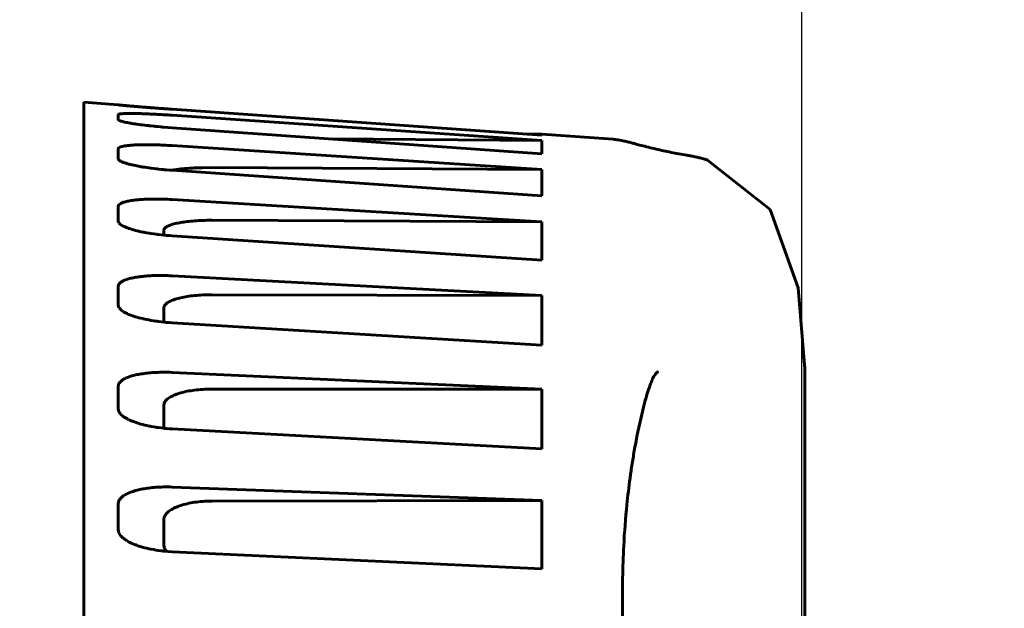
# Model space of a CAD drawing. Header units: millimetres. Extents: x 0 to 594, y 0 to 420.
# Tile 18 of 22: x 351.92 to 358.06, y 264.11 to 267.78. Entities that reach past the tile are written whole.
import ezdxf

# ---------------------------------------------------------------- set-up
doc = ezdxf.new("R2010")
doc.units = ezdxf.units.MM
doc.linetypes.add('K5LT_BASIC', pattern=[0])
doc.linetypes.add('K5LT_THIN', pattern=[0])
doc.layers.add('Системный слой', color=7, linetype='Continuous')
doc.styles.add('KDIMTEXTSTYLE', font='GOST_AU.SHX', dxfattribs={"width": 0.96, "oblique": 15, "height": 5})
doc.dimstyles.new('KDIMSTYLE (0.50)', dxfattribs={"dimtxt": 5, "dimasz": 1, "dimexe": 2, "dimexo": 0, "dimgap": 1, "dimtad": 1, "dimlfac": 2, "dimtxsty": 'KDIMTEXTSTYLE', "dimsah": 1, "dimcen": 0, "dimdle": 1, "dimadec": 0, "dimazin": 0, "dimtfac": 0.667, "dimtmove": 0, "dimatfit": 3, "dimfxl": 1, "dimtvp": 1, "dimtolj": 1, "dimtzin": 0, "dimarcsym": 0})

# ---------------------------------------------------------------- blocks, each defined once
blk = doc.blocks.new('U4')
at = {"layer": 'Системный слой', "color": 150, "linetype": 'K5LT_BASIC', "lineweight": 60, "true_color": 0x0080ff}
for q in [(355.6196, 267.0316), (355.6199, 267.0315)]:
    blk.add_line((355.6199, 267.0315), q, dxfattribs=at)
blk = doc.blocks.new('U10')
at = {"layer": 'Системный слой', "color": 150, "linetype": 'K5LT_BASIC', "lineweight": 60, "true_color": 0x0080ff}
for p, q in [((352.5319, 267.2475), (352.3164, 267.2625)), ((355.6196, 267.0316), (355.1759, 267.0626))]:
    blk.add_line(p, q, dxfattribs=at)
blk = doc.blocks.new('U13')
at = {"layer": 'Системный слой', "color": 150, "linetype": 'K5LT_BASIC', "lineweight": 60, "true_color": 0x0080ff}
for p, q in [((352.869, 266.8388), (352.8663, 266.8383)), ((352.8781, 266.8405), (352.869, 266.8388)), ((352.8828, 266.8413), (352.8781, 266.8405)), ((352.8852, 266.8416), (352.8828, 266.8413)), ((352.8864, 266.8418), (352.8852, 266.8416)), ((352.8871, 266.8419), (352.8864, 266.8418)), ((352.8975, 266.8435), (352.8871, 266.8419)), ((352.9098, 266.8451), (352.8975, 266.8435)), ((352.9162, 266.8458), (352.9098, 266.8451)), ((352.9195, 266.8462), (352.9162, 266.8458)), ((352.9211, 266.8464), (352.9195, 266.8462)), ((352.9219, 266.8465), (352.9211, 266.8464)), ((352.9342, 266.8477), (352.9219, 266.8465)), ((352.9482, 266.849), (352.9342, 266.8477)), ((352.9554, 266.8496), (352.9482, 266.849)), ((352.959, 266.8498), (352.9554, 266.8496)), ((352.9609, 266.85), (352.959, 266.8498)), ((352.9618, 266.8501), (352.9609, 266.85)), ((352.9759, 266.851), (352.9618, 266.8501)), ((352.9917, 266.852), (352.9759, 266.851)), ((352.9998, 266.8524), (352.9917, 266.852)), ((353.004, 266.8526), (352.9998, 266.8524)), ((353.0061, 266.8527), (353.004, 266.8526)), ((353.0071, 266.8527), (353.0061, 266.8527)), ((353.0232, 266.8534), (353.0071, 266.8527)), ((353.0411, 266.854), (353.0232, 266.8534)), ((353.0503, 266.8542), (353.0411, 266.854)), ((353.055, 266.8543), (353.0503, 266.8542)), ((353.0573, 266.8544), (353.055, 266.8543)), ((353.0585, 266.8544), (353.0573, 266.8544)), ((353.1168, 266.8548), (353.0585, 266.8544))]:
    blk.add_line(p, q, dxfattribs=at)
blk = doc.blocks.new('U20')
at = {"layer": 'Системный слой', "color": 150, "linetype": 'K5LT_BASIC', "lineweight": 60, "true_color": 0x0080ff}
for p, q in [((352.5319, 265.9966), (352.5358, 265.983)), ((352.5358, 265.983), (352.5359, 265.9827)), ((352.5359, 265.9827), (352.5363, 265.9821)), ((352.5363, 265.9821), (352.537, 265.9809)), ((352.537, 265.9809), (352.5387, 265.9785)), ((352.5387, 265.9785), (352.5427, 265.9737)), ((352.5427, 265.9737), (352.5473, 265.9691)), ((352.5473, 265.9691), (352.5477, 265.9688)), ((352.5477, 265.9688), (352.5483, 265.9682)), ((352.5483, 265.9682), (352.5497, 265.9671)), ((352.5497, 265.9671), (352.5526, 265.9647)), ((352.5526, 265.9647), (352.5589, 265.9602)), ((352.5589, 265.9602), (352.5654, 265.956)), ((352.5654, 265.956), (352.5659, 265.9557)), ((352.5659, 265.9557), (352.5668, 265.9551)), ((352.5668, 265.9551), (352.5687, 265.954)), ((352.5687, 265.954), (352.5726, 265.9519)), ((352.5726, 265.9519), (352.5808, 265.9476)), ((352.5808, 265.9476), (352.5883, 265.944)), ((352.5883, 265.944), (352.5886, 265.9438)), ((352.5886, 265.9438), (352.5888, 265.9438)), ((352.5888, 265.9438), (352.5888, 265.9437)), ((352.5888, 265.9437), (352.5889, 265.9437)), ((352.5889, 265.9437), (352.589, 265.9437)), ((352.589, 265.9437), (352.5891, 265.9436)), ((352.5891, 265.9436), (352.5894, 265.9435)), ((352.5894, 265.9435), (352.59, 265.9432)), ((352.59, 265.9432), (352.5912, 265.9427)), ((352.5912, 265.9427), (352.5936, 265.9416)), ((352.5936, 265.9416), (352.5985, 265.9395)), ((352.5985, 265.9395), (352.6088, 265.9354)), ((352.6088, 265.9354), (352.6175, 265.9322)), ((352.6175, 265.9322), (352.6182, 265.9319)), ((352.6182, 265.9319), (352.6195, 265.9315)), ((352.6195, 265.9315), (352.6223, 265.9305)), ((352.6223, 265.9305), (352.6278, 265.9286)), ((352.6278, 265.9286), (352.6393, 265.925)), ((352.6393, 265.925), (352.6493, 265.922)), ((352.6493, 265.922), (352.6501, 265.9218)), ((352.6501, 265.9218), (352.6516, 265.9213)), ((352.6516, 265.9213), (352.6546, 265.9205)), ((352.6546, 265.9205), (352.6608, 265.9188)), ((352.6608, 265.9188), (352.6734, 265.9155)), ((352.6734, 265.9155), (352.6845, 265.9128)), ((352.6845, 265.9128), (352.6853, 265.9126)), ((352.6853, 265.9126), (352.687, 265.9122)), ((352.687, 265.9122), (352.6903, 265.9115)), ((352.6903, 265.9115), (352.6971, 265.91)), ((352.6971, 265.91), (352.711, 265.907)), ((352.711, 265.907), (352.7236, 265.9046)), ((352.7236, 265.9046), (352.7245, 265.9044)), ((352.7245, 265.9044), (352.7263, 265.9041)), ((352.7263, 265.9041), (352.73, 265.9034)), ((352.73, 265.9034), (352.7375, 265.9021)), ((352.7375, 265.9021), (352.7529, 265.8995)), ((352.7529, 265.8995), (352.7671, 265.8973)), ((352.7671, 265.8973), (352.7681, 265.8972)), ((352.7681, 265.8972), (352.7702, 265.8969)), ((352.7702, 265.8969), (352.7742, 265.8963)), ((352.7742, 265.8963), (352.7825, 265.8952)), ((352.7825, 265.8952), (352.7996, 265.8931)), ((352.7996, 265.8931), (352.8155, 265.8914)), ((352.8155, 265.8914), (352.8166, 265.8913)), ((352.8166, 265.8913), (352.8189, 265.891)), ((352.8189, 265.891), (352.8234, 265.8906)), ((352.8234, 265.8906), (352.8325, 265.8897)), ((352.8325, 265.8897), (352.8513, 265.8882)), ((352.8513, 265.8882), (352.8684, 265.8871))]:
    blk.add_line(p, q, dxfattribs=at)
blk = doc.blocks.new('U21')
at = {"layer": 'Системный слой', "color": 150, "linetype": 'K5LT_BASIC', "lineweight": 60, "true_color": 0x0080ff}
for p, q in [((352.5321, 267.1531), (352.5319, 267.1541)), ((352.5332, 267.1517), (352.5321, 267.1531)), ((352.5343, 267.1509), (352.5332, 267.1517)), ((352.5349, 267.1504), (352.5343, 267.1509)), ((352.5353, 267.1502), (352.5349, 267.1504)), ((352.5355, 267.1501), (352.5353, 267.1502)), ((352.5356, 267.15), (352.5355, 267.1501)), ((352.5357, 267.15), (352.5356, 267.15)), ((352.5356, 267.15), (352.5356, 267.15)), ((352.5358, 267.1499), (352.5357, 267.15)), ((352.5357, 267.15), (352.5357, 267.15)), ((352.5357, 267.15), (352.5357, 267.15)), ((352.5357, 267.15), (352.5357, 267.15)), ((352.5385, 267.1485), (352.5358, 267.1499)), ((352.5425, 267.1469), (352.5385, 267.1485)), ((352.5448, 267.1461), (352.5425, 267.1469)), ((352.546, 267.1457), (352.5448, 267.1461)), ((352.5466, 267.1455), (352.546, 267.1457)), ((352.5469, 267.1454), (352.5466, 267.1455)), ((352.5521, 267.1438), (352.5469, 267.1454)), ((352.5583, 267.1421), (352.5521, 267.1438)), ((352.5618, 267.1413), (352.5583, 267.1421)), ((352.5635, 267.1408), (352.5618, 267.1413)), ((352.5644, 267.1406), (352.5635, 267.1408)), ((352.5649, 267.1405), (352.5644, 267.1406)), ((352.5718, 267.139), (352.5649, 267.1405)), ((352.5802, 267.1372), (352.5718, 267.139)), ((352.5846, 267.1363), (352.5802, 267.1372)), ((352.5869, 267.1359), (352.5846, 267.1363)), ((352.588, 267.1357), (352.5869, 267.1359)), ((352.5886, 267.1355), (352.588, 267.1357)), ((352.5967, 267.134), (352.5886, 267.1355)), ((352.6069, 267.1322), (352.5967, 267.134)), ((352.6122, 267.1314), (352.6069, 267.1322)), ((352.6149, 267.1309), (352.6122, 267.1314)), ((352.6162, 267.1307), (352.6149, 267.1309)), ((352.6169, 267.1306), (352.6162, 267.1307)), ((352.6262, 267.1291), (352.6169, 267.1306)), ((352.6376, 267.1274), (352.6262, 267.1291)), ((352.6434, 267.1265), (352.6376, 267.1274)), ((352.6464, 267.1261), (352.6434, 267.1265)), ((352.6478, 267.1259), (352.6464, 267.1261)), ((352.6486, 267.1258), (352.6478, 267.1259)), ((352.6591, 267.1243), (352.6486, 267.1258)), ((352.6716, 267.1227), (352.6591, 267.1243)), ((352.678, 267.1219), (352.6716, 267.1227)), ((352.6812, 267.1215), (352.678, 267.1219)), ((352.6828, 267.1212), (352.6812, 267.1215)), ((352.6837, 267.1211), (352.6828, 267.1212)), ((352.6955, 267.1197), (352.6837, 267.1211)), ((352.7093, 267.1181), (352.6955, 267.1197)), ((352.7163, 267.1173), (352.7093, 267.1181)), ((352.7199, 267.1169), (352.7163, 267.1173)), ((352.7218, 267.1167), (352.7199, 267.1169)), ((352.7227, 267.1166), (352.7218, 267.1167)), ((352.7359, 267.1151), (352.7227, 267.1166)), ((352.7512, 267.1135), (352.7359, 267.1151)), ((352.7591, 267.1127), (352.7512, 267.1135)), ((352.7631, 267.1124), (352.7591, 267.1127)), ((352.7651, 267.1122), (352.7631, 267.1124)), ((352.7661, 267.1121), (352.7651, 267.1122)), ((352.781, 267.1106), (352.7661, 267.1121)), ((352.7979, 267.1091), (352.781, 267.1106)), ((352.8066, 267.1083), (352.7979, 267.1091)), ((352.811, 267.108), (352.8066, 267.1083)), ((352.8133, 267.1078), (352.811, 267.108)), ((352.8144, 267.1077), (352.8133, 267.1078)), ((352.8684, 267.1035), (352.8144, 267.1077))]:
    blk.add_line(p, q, dxfattribs=at)
blk = doc.blocks.new('U22')
at = {"layer": 'Системный слой', "color": 150, "linetype": 'K5LT_BASIC', "lineweight": 60, "true_color": 0x0080ff}
for p, q in [((356.8164, 265.5997), (356.8164, 265.5603)), ((356.8164, 265.3569), (356.8164, 265.2875))]:
    blk.add_line(p, q, dxfattribs=at)
blk = doc.blocks.new('U23')
at = {"layer": 'Системный слой', "color": 150, "linetype": 'K5LT_BASIC', "lineweight": 60, "true_color": 0x0080ff}
for p, q in [((352.5323, 264.5893), (352.5319, 264.5951)), ((352.5335, 264.583), (352.5323, 264.5893)), ((352.5345, 264.5798), (352.5335, 264.583)), ((352.5351, 264.5782), (352.5345, 264.5798)), ((352.5354, 264.5774), (352.5351, 264.5782)), ((352.5356, 264.577), (352.5354, 264.5774)), ((352.5385, 264.571), (352.5356, 264.577)), ((352.5425, 264.5646), (352.5385, 264.571)), ((352.5448, 264.5615), (352.5425, 264.5646)), ((352.546, 264.5599), (352.5448, 264.5615)), ((352.5466, 264.5591), (352.546, 264.5599)), ((352.5469, 264.5587), (352.5466, 264.5591)), ((352.5521, 264.553), (352.5469, 264.5587)), ((352.5583, 264.547), (352.5521, 264.553)), ((352.5618, 264.544), (352.5583, 264.547)), ((352.5635, 264.5426), (352.5618, 264.544)), ((352.5644, 264.5419), (352.5635, 264.5426)), ((352.5649, 264.5415), (352.5644, 264.5419)), ((352.5719, 264.5363), (352.5649, 264.5415)), ((352.5802, 264.5306), (352.5719, 264.5363)), ((352.5846, 264.5279), (352.5802, 264.5306)), ((352.5869, 264.5265), (352.5846, 264.5279)), ((352.588, 264.5258), (352.5869, 264.5265)), ((352.5886, 264.5255), (352.588, 264.5258)), ((352.5996, 264.5195), (352.5886, 264.5255)), ((352.6084, 264.515), (352.5996, 264.5195)), ((352.6129, 264.5129), (352.6084, 264.515)), ((352.6152, 264.5118), (352.6129, 264.5129)), ((352.6164, 264.5113), (352.6152, 264.5118)), ((352.617, 264.511), (352.6164, 264.5113)), ((352.6326, 264.5044), (352.617, 264.511)), ((352.6408, 264.5012), (352.6326, 264.5044)), ((352.6449, 264.4997), (352.6408, 264.5012)), ((352.647, 264.4989), (352.6449, 264.4997)), ((352.6481, 264.4986), (352.647, 264.4989)), ((352.6486, 264.4984), (352.6481, 264.4986)), ((352.6608, 264.4942), (352.6486, 264.4984)), ((352.663, 264.4935), (352.6608, 264.4942)), ((352.6736, 264.4902), (352.663, 264.4935)), ((352.679, 264.4886), (352.6736, 264.4902)), ((352.6817, 264.4878), (352.679, 264.4886)), ((352.6831, 264.4874), (352.6817, 264.4878)), ((352.6838, 264.4872), (352.6831, 264.4874)), ((352.6955, 264.484), (352.6838, 264.4872)), ((352.7093, 264.4806), (352.6955, 264.484)), ((352.7164, 264.4789), (352.7093, 264.4806)), ((352.72, 264.4781), (352.7164, 264.4789)), ((352.7218, 264.4777), (352.72, 264.4781)), ((352.7227, 264.4775), (352.7218, 264.4777)), ((352.736, 264.4747), (352.7227, 264.4775)), ((352.7513, 264.4718), (352.736, 264.4747)), ((352.7591, 264.4704), (352.7513, 264.4718)), ((352.7631, 264.4698), (352.7591, 264.4704)), ((352.7651, 264.4695), (352.7631, 264.4698)), ((352.7661, 264.4693), (352.7651, 264.4695)), ((352.7811, 264.467), (352.7661, 264.4693)), ((352.798, 264.4648), (352.7811, 264.467)), ((352.8067, 264.4637), (352.798, 264.4648)), ((352.8111, 264.4633), (352.8067, 264.4637)), ((352.8133, 264.463), (352.8111, 264.4633)), ((352.8144, 264.4629), (352.8133, 264.463)), ((352.8684, 264.4588), (352.8144, 264.4629))]:
    blk.add_line(p, q, dxfattribs=at)
blk = doc.blocks.new('U24')
at = {"layer": 'Системный слой', "color": 150, "linetype": 'K5LT_BASIC', "lineweight": 60, "true_color": 0x0080ff}
for p, q in [((356.2097, 266.9023), (356.6007, 266.5934)), ((356.6007, 266.5934), (356.7749, 266.1047)), ((356.7749, 266.1047), (356.8164, 265.5997))]:
    blk.add_line(p, q, dxfattribs=at)
blk = doc.blocks.new('U26')
at = {"layer": 'Системный слой', "color": 150, "linetype": 'K5LT_BASIC', "lineweight": 60, "true_color": 0x0080ff}
for p, q in [((352.5319, 265.3493), (352.5358, 265.333)), ((352.5358, 265.333), (352.5359, 265.3327)), ((352.5359, 265.3327), (352.5363, 265.332)), ((352.5363, 265.332), (352.537, 265.3305)), ((352.537, 265.3305), (352.5387, 265.3277)), ((352.5387, 265.3277), (352.5427, 265.322)), ((352.5427, 265.322), (352.5473, 265.3167)), ((352.5473, 265.3167), (352.5477, 265.3163)), ((352.5477, 265.3163), (352.5483, 265.3156)), ((352.5483, 265.3156), (352.5497, 265.3143)), ((352.5497, 265.3143), (352.5526, 265.3115)), ((352.5526, 265.3115), (352.5589, 265.3062)), ((352.5589, 265.3062), (352.5654, 265.3013)), ((352.5654, 265.3013), (352.5659, 265.301)), ((352.5659, 265.301), (352.5668, 265.3003)), ((352.5668, 265.3003), (352.5687, 265.2991)), ((352.5687, 265.2991), (352.5726, 265.2965)), ((352.5726, 265.2965), (352.5809, 265.2915)), ((352.5809, 265.2915), (352.5891, 265.287)), ((352.5891, 265.287), (352.5897, 265.2867)), ((352.5897, 265.2867), (352.5909, 265.2861)), ((352.5909, 265.2861), (352.5932, 265.2849)), ((352.5932, 265.2849), (352.598, 265.2826)), ((352.598, 265.2826), (352.6081, 265.278)), ((352.6081, 265.278), (352.6172, 265.2741)), ((352.6172, 265.2741), (352.6176, 265.2739)), ((352.6176, 265.2739), (352.6185, 265.2736)), ((352.6185, 265.2736), (352.6201, 265.2729)), ((352.6201, 265.2729), (352.6206, 265.2727)), ((352.6206, 265.2727), (352.6493, 265.2624)), ((352.6493, 265.2624), (352.65, 265.2621)), ((352.65, 265.2621), (352.6515, 265.2617)), ((352.6515, 265.2617), (352.6543, 265.2608)), ((352.6543, 265.2608), (352.6601, 265.259)), ((352.6601, 265.259), (352.6721, 265.2555)), ((352.6721, 265.2555), (352.6845, 265.2521)), ((352.6845, 265.2521), (352.6853, 265.2519)), ((352.6853, 265.2519), (352.687, 265.2515)), ((352.687, 265.2515), (352.6903, 265.2506)), ((352.6903, 265.2506), (352.6971, 265.2489)), ((352.6971, 265.2489), (352.711, 265.2457)), ((352.711, 265.2457), (352.7236, 265.243)), ((352.7236, 265.243), (352.7245, 265.2428)), ((352.7245, 265.2428), (352.7263, 265.2425)), ((352.7263, 265.2425), (352.73, 265.2417)), ((352.73, 265.2417), (352.7375, 265.2403)), ((352.7375, 265.2403), (352.7529, 265.2375)), ((352.7529, 265.2375), (352.7671, 265.2352)), ((352.7671, 265.2352), (352.7681, 265.2351)), ((352.7681, 265.2351), (352.7702, 265.2348)), ((352.7702, 265.2348), (352.7742, 265.2342)), ((352.7742, 265.2342), (352.7825, 265.233)), ((352.7825, 265.233), (352.7995, 265.2308)), ((352.7995, 265.2308), (352.8155, 265.229)), ((352.8155, 265.229), (352.8166, 265.2289)), ((352.8166, 265.2289), (352.8188, 265.2286)), ((352.8188, 265.2286), (352.8234, 265.2282)), ((352.8234, 265.2282), (352.8325, 265.2273)), ((352.8325, 265.2273), (352.8513, 265.2259)), ((352.8513, 265.2259), (352.8684, 265.2248))]:
    blk.add_line(p, q, dxfattribs=at)
blk = doc.blocks.new('U28')
at = {"layer": 'Системный слой', "color": 150, "linetype": 'K5LT_BASIC', "lineweight": 60, "true_color": 0x0080ff}
for p, q in [((352.8164, 264.5018), (352.8183, 264.4881)), ((352.8183, 264.4881), (352.8212, 264.4804)), ((352.8212, 264.4804), (352.8214, 264.48)), ((352.8214, 264.48), (352.8218, 264.4791)), ((352.8218, 264.4791), (352.8226, 264.4773)), ((352.8226, 264.4773), (352.8246, 264.4738)), ((352.8246, 264.4738), (352.8292, 264.4669)), ((352.8292, 264.4669), (352.8338, 264.4611))]:
    blk.add_line(p, q, dxfattribs=at)
blk = doc.blocks.new('U30')
at = {"layer": 'Системный слой', "color": 150, "linetype": 'K5LT_BASIC', "lineweight": 60, "true_color": 0x0080ff}
for p, q in [((352.5319, 266.9103), (352.5334, 266.9056)), ((352.5334, 266.9056), (352.5357, 266.9028)), ((352.5357, 266.9028), (352.5359, 266.9026)), ((352.5359, 266.9026), (352.5363, 266.9023)), ((352.5363, 266.9023), (352.537, 266.9016)), ((352.537, 266.9016), (352.5386, 266.9003)), ((352.5386, 266.9003), (352.5425, 266.8976)), ((352.5425, 266.8976), (352.5463, 266.8954)), ((352.5463, 266.8954), (352.5465, 266.8953)), ((352.5465, 266.8953), (352.5467, 266.8951)), ((352.5467, 266.8951), (352.547, 266.895)), ((352.547, 266.895), (352.5473, 266.8948)), ((352.5473, 266.8948), (352.5475, 266.8947)), ((352.5475, 266.8947), (352.5479, 266.8945)), ((352.5479, 266.8945), (352.5487, 266.8941)), ((352.5487, 266.8941), (352.5502, 266.8933)), ((352.5502, 266.8933), (352.5536, 266.8918)), ((352.5536, 266.8918), (352.5609, 266.8887)), ((352.5609, 266.8887), (352.5654, 266.887)), ((352.5654, 266.887), (352.5659, 266.8868)), ((352.5659, 266.8868), (352.5668, 266.8865)), ((352.5668, 266.8865), (352.5687, 266.8858)), ((352.5687, 266.8858), (352.5726, 266.8844)), ((352.5726, 266.8844), (352.581, 266.8818)), ((352.581, 266.8818), (352.5891, 266.8793)), ((352.5891, 266.8793), (352.5897, 266.8792)), ((352.5897, 266.8792), (352.5909, 266.8788)), ((352.5909, 266.8788), (352.5932, 266.8782)), ((352.5932, 266.8782), (352.5981, 266.8769)), ((352.5981, 266.8769), (352.6081, 266.8743)), ((352.6081, 266.8743), (352.6175, 266.872)), ((352.6175, 266.872), (352.6182, 266.8719)), ((352.6182, 266.8719), (352.6195, 266.8716)), ((352.6195, 266.8716), (352.6223, 266.8709)), ((352.6223, 266.8709), (352.6279, 266.8697)), ((352.6279, 266.8697), (352.6393, 266.8672)), ((352.6393, 266.8672), (352.6493, 266.8652)), ((352.6493, 266.8652), (352.6501, 266.8651)), ((352.6501, 266.8651), (352.6516, 266.8648)), ((352.6516, 266.8648), (352.6546, 266.8642)), ((352.6546, 266.8642), (352.6608, 266.8631)), ((352.6608, 266.8631), (352.6734, 266.8608)), ((352.6734, 266.8608), (352.6845, 266.8589)), ((352.6845, 266.8589), (352.6853, 266.8588)), ((352.6853, 266.8588), (352.687, 266.8585)), ((352.687, 266.8585), (352.6903, 266.858)), ((352.6903, 266.858), (352.6971, 266.8569)), ((352.6971, 266.8569), (352.711, 266.8548)), ((352.711, 266.8548), (352.7236, 266.853)), ((352.7236, 266.853), (352.7245, 266.8528)), ((352.7245, 266.8528), (352.7263, 266.8526)), ((352.7263, 266.8526), (352.73, 266.8521)), ((352.73, 266.8521), (352.7375, 266.8511)), ((352.7375, 266.8511), (352.7529, 266.8491)), ((352.7529, 266.8491), (352.7671, 266.8474)), ((352.7671, 266.8474), (352.7681, 266.8473)), ((352.7681, 266.8473), (352.7702, 266.8471)), ((352.7702, 266.8471), (352.7742, 266.8466)), ((352.7742, 266.8466), (352.7825, 266.8457)), ((352.7825, 266.8457), (352.7996, 266.8439)), ((352.7996, 266.8439), (352.8155, 266.8424)), ((352.8155, 266.8424), (352.8166, 266.8423)), ((352.8166, 266.8423), (352.8189, 266.8421)), ((352.8189, 266.8421), (352.8234, 266.8417)), ((352.8234, 266.8417), (352.8325, 266.8409)), ((352.8325, 266.8409), (352.8513, 266.8394)), ((352.8513, 266.8394), (352.8684, 266.8381))]:
    blk.add_line(p, q, dxfattribs=at)
blk = doc.blocks.new('U34')
at = {"layer": 'Системный слой', "color": 150, "linetype": 'K5LT_BASIC', "lineweight": 60, "true_color": 0x0080ff}
for p, q in [((352.8165, 265.2335), (352.8164, 265.2359)), ((352.8167, 265.2312), (352.8165, 265.2335)), ((352.8171, 265.2288), (352.8167, 265.2312))]:
    blk.add_line(p, q, dxfattribs=at)
blk = doc.blocks.new('U36')
at = {"layer": 'Системный слой', "color": 150, "linetype": 'K5LT_BASIC', "lineweight": 60, "true_color": 0x0080ff}
for p, q in [((356.8164, 264.0266), (356.8164, 264.1599)), ((356.8164, 263.3423), (356.8164, 263.4941))]:
    blk.add_line(p, q, dxfattribs=at)
blk = doc.blocks.new('U39')
at = {"layer": 'Системный слой', "color": 150, "linetype": 'K5LT_BASIC', "lineweight": 60, "true_color": 0x0080ff}
for p in [(355.6196, 267.0316), (355.6192, 267.0316)]:
    blk.add_line(p, (355.6192, 267.0316), dxfattribs=at)
blk = doc.blocks.new('U43')
at = {"layer": 'Системный слой', "color": 150, "linetype": 'K5LT_BASIC', "lineweight": 60, "true_color": 0x0080ff}
for p, q in [((356.8164, 265.5593), (356.8164, 265.3593)), ((356.8164, 265.2875), (356.8164, 264.1599))]:
    blk.add_line(p, q, dxfattribs=at)
blk = doc.blocks.new('U57')
at = {"layer": 'Системный слой', "color": 150, "linetype": 'K5LT_BASIC', "lineweight": 60, "true_color": 0x0080ff}
for p, q in [((352.5319, 266.5213), (352.5355, 266.511)), ((352.5355, 266.511), (352.5358, 266.5106)), ((352.5358, 266.5106), (352.5359, 266.5103)), ((352.5359, 266.5103), (352.5363, 266.5099)), ((352.5363, 266.5099), (352.537, 266.5089)), ((352.537, 266.5089), (352.5387, 266.507)), ((352.5387, 266.507), (352.5427, 266.5032)), ((352.5427, 266.5032), (352.5473, 266.4995)), ((352.5473, 266.4995), (352.5476, 266.4993)), ((352.5476, 266.4993), (352.5483, 266.4988)), ((352.5483, 266.4988), (352.5496, 266.4979)), ((352.5496, 266.4979), (352.5524, 266.4961)), ((352.5524, 266.4961), (352.5585, 266.4925)), ((352.5585, 266.4925), (352.5637, 266.4898)), ((352.5637, 266.4898), (352.5654, 266.4889)), ((352.5654, 266.4889), (352.5657, 266.4888)), ((352.5657, 266.4888), (352.5662, 266.4885)), ((352.5662, 266.4885), (352.5673, 266.488)), ((352.5673, 266.488), (352.5695, 266.4869)), ((352.5695, 266.4869), (352.5741, 266.4849)), ((352.5741, 266.4849), (352.5839, 266.4808)), ((352.5839, 266.4808), (352.5891, 266.4788)), ((352.5891, 266.4788), (352.5897, 266.4785)), ((352.5897, 266.4785), (352.5909, 266.4781)), ((352.5909, 266.4781), (352.5932, 266.4773)), ((352.5932, 266.4773), (352.5981, 266.4755)), ((352.5981, 266.4755), (352.6081, 266.4722)), ((352.6081, 266.4722), (352.6175, 266.4693)), ((352.6175, 266.4693), (352.6182, 266.4691)), ((352.6182, 266.4691), (352.6195, 266.4687)), ((352.6195, 266.4687), (352.6223, 266.4679)), ((352.6223, 266.4679), (352.6279, 266.4663)), ((352.6279, 266.4663), (352.6393, 266.4632)), ((352.6393, 266.4632), (352.6493, 266.4607)), ((352.6493, 266.4607), (352.6501, 266.4605)), ((352.6501, 266.4605), (352.6516, 266.4601)), ((352.6516, 266.4601), (352.6546, 266.4594)), ((352.6546, 266.4594), (352.6608, 266.458)), ((352.6608, 266.458), (352.6734, 266.4552)), ((352.6734, 266.4552), (352.6845, 266.4528)), ((352.6845, 266.4528), (352.6853, 266.4527)), ((352.6853, 266.4527), (352.687, 266.4523)), ((352.687, 266.4523), (352.6903, 266.4517)), ((352.6903, 266.4517), (352.6971, 266.4504)), ((352.6971, 266.4504), (352.711, 266.4478)), ((352.711, 266.4478), (352.7236, 266.4457)), ((352.7236, 266.4457), (352.7245, 266.4455)), ((352.7245, 266.4455), (352.7263, 266.4452)), ((352.7263, 266.4452), (352.73, 266.4446)), ((352.73, 266.4446), (352.7375, 266.4434)), ((352.7375, 266.4434), (352.7529, 266.4411)), ((352.7529, 266.4411), (352.7671, 266.4392)), ((352.7671, 266.4392), (352.7681, 266.4391)), ((352.7681, 266.4391), (352.7702, 266.4388)), ((352.7702, 266.4388), (352.7742, 266.4383)), ((352.7742, 266.4383), (352.7825, 266.4372)), ((352.7825, 266.4372), (352.7996, 266.4353)), ((352.7996, 266.4353), (352.8155, 266.4336)), ((352.8155, 266.4336), (352.8166, 266.4335)), ((352.8166, 266.4335), (352.8189, 266.4333)), ((352.8189, 266.4333), (352.8234, 266.4329)), ((352.8234, 266.4329), (352.8325, 266.432)), ((352.8325, 266.432), (352.8513, 266.4305)), ((352.8513, 266.4305), (352.8684, 266.4293))]:
    blk.add_line(p, q, dxfattribs=at)
blk = doc.blocks.new('U61')
at = {"layer": 'Системный слой', "color": 150, "linetype": 'K5LT_BASIC', "lineweight": 60, "true_color": 0x0080ff}
for p, q in [((355.6192, 267.0316), (355.6193, 267.0316)), ((355.6193, 267.0316), (355.6199, 267.0315))]:
    blk.add_line(p, q, dxfattribs=at)
blk = doc.blocks.new('U62')
at = {"layer": 'Системный слой', "color": 150, "linetype": 'K5LT_BASIC', "lineweight": 60, "true_color": 0x0080ff}
for p, q in [((352.5341, 267.2462), (352.5358, 267.246)), ((352.5358, 267.246), (352.5359, 267.246)), ((352.5359, 267.246), (352.5361, 267.2459)), ((352.5361, 267.2459), (352.5366, 267.2459)), ((352.5366, 267.2459), (352.5376, 267.2458)), ((352.5376, 267.2458), (352.5399, 267.2455)), ((352.5399, 267.2455), (352.5456, 267.2449)), ((352.5456, 267.2449), (352.5473, 267.2447)), ((352.5473, 267.2447), (352.5477, 267.2447)), ((352.5477, 267.2447), (352.5483, 267.2446)), ((352.5483, 267.2446), (352.5497, 267.2445)), ((352.5497, 267.2445), (352.5526, 267.2442)), ((352.5526, 267.2442), (352.5589, 267.2436)), ((352.5589, 267.2436), (352.5654, 267.2429)), ((352.5654, 267.2429), (352.5659, 267.2429)), ((352.5659, 267.2429), (352.5668, 267.2428)), ((352.5668, 267.2428), (352.5687, 267.2426)), ((352.5687, 267.2426), (352.5726, 267.2423)), ((352.5726, 267.2423), (352.581, 267.2415)), ((352.581, 267.2415), (352.5891, 267.2408)), ((352.5891, 267.2408), (352.5897, 267.2407)), ((352.5897, 267.2407), (352.5909, 267.2406)), ((352.5909, 267.2406), (352.5932, 267.2404)), ((352.5932, 267.2404), (352.5981, 267.24)), ((352.5981, 267.24), (352.6081, 267.2391)), ((352.6081, 267.2391), (352.6175, 267.2383)), ((352.6175, 267.2383), (352.6182, 267.2382)), ((352.6182, 267.2382), (352.6195, 267.2381)), ((352.6195, 267.2381), (352.6223, 267.2379)), ((352.6223, 267.2379), (352.6279, 267.2374)), ((352.6279, 267.2374), (352.6394, 267.2365)), ((352.6394, 267.2365), (352.6493, 267.2356)), ((352.6493, 267.2356), (352.6501, 267.2356)), ((352.6501, 267.2356), (352.6516, 267.2354)), ((352.6516, 267.2354), (352.6546, 267.2352)), ((352.6546, 267.2352), (352.6608, 267.2347)), ((352.6608, 267.2347), (352.6734, 267.2336)), ((352.6734, 267.2336), (352.6845, 267.2328)), ((352.6845, 267.2328), (352.6853, 267.2327)), ((352.6853, 267.2327), (352.687, 267.2326)), ((352.687, 267.2326), (352.6903, 267.2323)), ((352.6903, 267.2323), (352.6971, 267.2317)), ((352.6971, 267.2317), (352.711, 267.2306)), ((352.711, 267.2306), (352.7236, 267.2297)), ((352.7236, 267.2297), (352.7245, 267.2296)), ((352.7245, 267.2296), (352.7263, 267.2294)), ((352.7263, 267.2294), (352.73, 267.2292)), ((352.73, 267.2292), (352.7375, 267.2286)), ((352.7375, 267.2286), (352.7529, 267.2274)), ((352.7529, 267.2274), (352.7671, 267.2263)), ((352.7671, 267.2263), (352.7681, 267.2262)), ((352.7681, 267.2262), (352.7702, 267.2261)), ((352.7702, 267.2261), (352.7742, 267.2258)), ((352.7742, 267.2258), (352.7825, 267.2252)), ((352.7825, 267.2252), (352.7996, 267.2239)), ((352.7996, 267.2239), (352.8155, 267.2227)), ((352.8155, 267.2227), (352.8166, 267.2226)), ((352.8166, 267.2226), (352.8189, 267.2225)), ((352.8189, 267.2225), (352.8234, 267.2222)), ((352.8234, 267.2222), (352.8326, 267.2215)), ((352.8326, 267.2215), (352.8514, 267.2201)), ((352.8514, 267.2201), (352.8684, 267.2189))]:
    blk.add_line(p, q, dxfattribs=at)
blk = doc.blocks.new('KDIMARROW_02')
at = {"layer": 'Системный слой'}
blk.add_hatch(color=0, dxfattribs=at).paths.add_polyline_path([(4.5, 0), (5, 0.6583), (0, 0), (5, -0.6583)])
at = {"layer": 'Системный слой', "color": 0, "linetype": 'K5LT_THIN', "lineweight": 18}
for p, q in [((5, 0.6583), (0, 0)), ((4.5, 0), (5, 0.6583)), ((0, 0), (-1, 0)), ((0, 0), (5, -0.6583)), ((0, 0), (7, 0)), ((5, -0.6583), (4.5, 0))]:
    blk.add_line(p, q, dxfattribs=at)

msp = doc.modelspace()

# ---------------------------------------------------------------- linework, layer by layer
at = {"layer": 'Системный слой', "color": 150, "linetype": 'K5LT_BASIC', "lineweight": 60, "true_color": 0x0080ff}
for p, q in [((352.3164, 257.0644), (352.3164, 267.2625)), ((352.5319, 267.2475), (352.5319, 267.2467)), ((352.5341, 267.2462), (352.5319, 267.2475)), ((355.0829, 267.0634), (352.8684, 267.2189)), ((352.8684, 267.2189), (355.1759, 267.0569)), ((352.5319, 267.1857), (352.5319, 267.1541)), ((355.1759, 267.0236), (352.8684, 267.1815)), ((352.8684, 267.1035), (355.1759, 266.9413)), ((353.8618, 267.0337), (355.1759, 267.0236)), ((355.1759, 267.0626), (355.0829, 267.0634)), ((355.1759, 267.0569), (355.1759, 267.0626)), ((355.1759, 266.9413), (355.1759, 267.0236)), ((352.5319, 266.9728), (352.5319, 266.9103)), ((355.1759, 266.8423), (352.8684, 266.9922)), ((352.5463, 266.8954), (352.5464, 266.8953)), ((355.1759, 266.6797), (352.8684, 266.8381)), ((353.1168, 266.8548), (355.1759, 266.8423)), ((355.1759, 266.8423), (355.1759, 266.6797)), ((352.8684, 266.6557), (355.1759, 266.5175)), ((352.5319, 266.5213), (352.5319, 266.6131)), ((352.5639, 266.4896), (352.5637, 266.4898)), ((352.5637, 266.4898), (352.5639, 266.4896)), ((355.1759, 266.5175), (353.1168, 266.5264)), ((355.1759, 266.5175), (355.1759, 266.2786)), ((352.8164, 266.4649), (352.8164, 266.4335)), ((355.1759, 266.2786), (352.8684, 266.4293)), ((352.8684, 266.1802), (355.1759, 266.0572)), ((352.5319, 265.9966), (352.5319, 266.1154)), ((355.1759, 266.0572), (353.1168, 266.0622)), ((355.1759, 266.0572), (355.1759, 265.7478)), ((352.8164, 265.9802), (352.8164, 265.8913)), ((352.5883, 265.944), (352.5889, 265.9437)), ((355.1759, 265.7478), (352.8684, 265.8871)), ((352.8684, 265.5774), (355.1759, 265.4726)), ((356.8164, 265.5988), (356.8164, 265.5997)), ((356.8164, 265.5987), (356.8164, 265.5988)), ((356.8164, 265.5987), (356.8164, 265.5593)), ((356.8164, 265.5666), (356.8164, 265.5593)), ((352.5319, 265.3493), (352.5319, 265.4922)), ((355.1759, 265.4726), (353.1168, 265.4736)), ((355.1759, 265.4726), (355.1759, 265.1005)), ((352.8164, 265.3732), (352.8164, 265.2359)), ((356.816, 265.4166), (356.816, 265.4159)), ((356.8164, 265.3635), (356.8164, 265.3558)), ((356.8164, 265.2864), (356.8164, 265.3558)), ((352.6206, 265.2727), (352.6225, 265.2719)), ((356.8164, 265.2864), (356.8164, 265.2875)), ((356.8164, 262.9727), (356.8164, 265.2864)), ((355.1759, 265.1005), (352.8684, 265.2248)), ((352.8684, 264.8623), (355.1759, 264.7782)), ((352.5319, 264.7586), (352.5319, 264.5951)), ((355.1759, 264.7782), (353.1168, 264.7752)), ((355.1759, 264.7782), (355.1759, 264.3524)), ((352.8164, 264.5018), (352.8164, 264.6589)), ((352.6628, 264.4936), (352.6608, 264.4942)), ((352.8684, 264.4588), (355.1759, 264.3524)), ((356.8164, 264.1593), (356.8164, 264.1599)), ((356.8164, 264.1594), (356.8164, 264.1593))]:
    msp.add_line(p, q, dxfattribs=at)
for centre, major_axis, ratio, start_param, end_param in [((356.056, 266.7843), (0.0245, 0.148), 0.522556, 0.000017, 0.000024), ((356.741, 265.4149), (-0.075, -0.0012), 0.241339, 3.135711, 3.141698)]:
    msp.add_ellipse(centre, major_axis=major_axis, ratio=ratio, start_param=start_param, end_param=end_param, dxfattribs=at)
for points in [[(352.8684, 267.2189), (352.8497, 267.2202), (352.8141, 267.2228), (352.7658, 267.2264), (352.7224, 267.2297), (352.6834, 267.2328), (352.6484, 267.2357), (352.6166, 267.2384), (352.588, 267.2409), (352.5643, 267.243), (352.5461, 267.2448), (352.5343, 267.2461), (352.5319, 267.2465), (352.5319, 267.2467)], [(352.5319, 267.1857), (352.5319, 267.1868), (352.5343, 267.1886), (352.5461, 267.1908), (352.5643, 267.1922), (352.588, 267.1929), (352.6166, 267.1929), (352.6484, 267.1924), (352.6834, 267.1914), (352.7224, 267.1899), (352.7658, 267.1878), (352.8141, 267.1851), (352.8497, 267.1828), (352.8684, 267.1815)], [(352.5319, 266.9728), (352.5319, 266.9749), (352.5343, 266.979), (352.5461, 266.9847), (352.5643, 266.9891), (352.588, 266.9927), (352.6166, 266.9953), (352.6484, 266.997), (352.6834, 266.9978), (352.7224, 266.9979), (352.7658, 266.9972), (352.8141, 266.9954), (352.8497, 266.9934), (352.8684, 266.9922)], [(352.8684, 266.6557), (352.8497, 266.6568), (352.8141, 266.6584), (352.7658, 266.6591), (352.7224, 266.6586), (352.6834, 266.6569), (352.6484, 266.6542), (352.6167, 266.6504), (352.5881, 266.6453), (352.5642, 266.6389), (352.546, 266.6315), (352.5344, 266.6226), (352.5319, 266.6163), (352.5319, 266.6131)], [(352.8164, 266.4649), (352.8164, 266.4687), (352.8195, 266.4762), (352.8337, 266.4872), (352.8564, 266.4971), (352.8866, 266.5058), (352.9216, 266.5129), (352.9613, 266.5185), (353.0067, 266.5229), (353.0581, 266.5258), (353.0965, 266.5265), (353.1168, 266.5264)], [(352.8684, 266.1802), (352.8497, 266.1812), (352.8141, 266.1823), (352.7658, 266.1821), (352.7224, 266.1802), (352.6834, 266.177), (352.6484, 266.1724), (352.6166, 266.1666), (352.588, 266.1591), (352.5643, 266.1502), (352.5461, 266.14), (352.5343, 266.1279), (352.5319, 266.1197), (352.5319, 266.1154)], [(352.8164, 265.9802), (352.8164, 265.9852), (352.8195, 265.995), (352.8337, 266.0095), (352.8564, 266.0226), (352.8866, 266.0342), (352.9216, 266.0436), (352.9613, 266.0513), (353.0067, 266.0572), (353.0581, 266.0612), (353.0965, 266.0622), (353.1168, 266.0622)], [(356.816, 265.6168), (356.8161, 265.6085), (356.8163, 265.5918), (356.8164, 265.575), (356.8164, 265.5666)], [(352.8684, 265.5774), (352.8497, 265.5783), (352.8141, 265.579), (352.7658, 265.5778), (352.7224, 265.5746), (352.6834, 265.5699), (352.6484, 265.5637), (352.6167, 265.5559), (352.5881, 265.5463), (352.5642, 265.535), (352.546, 265.5221), (352.5344, 265.5074), (352.5319, 265.4974), (352.5319, 265.4922)], [(352.8164, 265.3732), (352.8164, 265.3793), (352.8195, 265.3911), (352.8337, 265.4088), (352.8564, 265.4248), (352.8866, 265.4389), (352.9216, 265.4505), (352.9613, 265.4599), (353.0067, 265.4673), (353.0581, 265.4723), (353.0965, 265.4736), (353.1168, 265.4736)], [(356.816, 265.4159), (356.8161, 265.4073), (356.8163, 265.3898), (356.8164, 265.3723), (356.8164, 265.3635)], [(352.8684, 264.8623), (352.8497, 264.863), (352.8141, 264.8632), (352.7658, 264.861), (352.7224, 264.8567), (352.6834, 264.8506), (352.6484, 264.8428), (352.6167, 264.8334), (352.5881, 264.8218), (352.5642, 264.8084), (352.546, 264.7933), (352.5344, 264.7762), (352.5319, 264.7646), (352.5319, 264.7586)], [(352.8164, 264.6589), (352.8164, 264.6658), (352.8195, 264.6794), (352.8337, 264.6998), (352.8564, 264.7183), (352.8866, 264.7346), (352.9216, 264.7481), (352.9613, 264.7591), (353.0067, 264.7677), (353.0581, 264.7736), (353.0965, 264.7752), (353.1168, 264.7752)]]:
    msp.add_open_spline(points, degree=3, dxfattribs=at)
for points, knots in [([(355.6199, 267.0315), (355.6309, 267.0307), (355.6419, 267.0294), (355.6589, 267.0267), (355.6652, 267.0256), (355.6773, 267.0232), (355.6829, 267.0221), (355.6976, 267.0188), (355.7067, 267.0166), (355.7246, 267.0122), (355.7334, 267.01), (355.7493, 267.0059), (355.7563, 267.004), (355.7738, 266.9994), (355.7845, 266.9966), (355.8098, 266.99), (355.8249, 266.9861), (355.8559, 266.9784), (355.8717, 266.9745), (355.9035, 266.9671), (355.9191, 266.9635), (355.9505, 266.9567), (355.966, 266.9534), (355.9979, 266.9471), (356.0141, 266.9439), (356.047, 266.9379), (356.0634, 266.9351), (356.0804, 266.9323)], [0, 0, 0, 0, 2.259489, 2.259489, 3.617941, 3.617941, 4.823011, 4.823011, 6.707281, 6.707281, 8.372587, 8.372587, 9.609137, 9.609137, 11.320606, 11.320606, 13.413192, 13.413192, 15.29637, 15.29637, 16.924454, 16.924454, 18.360375, 18.360375, 19.727157, 19.727157, 21, 21, 21, 21]), ([(356.0804, 266.9323), (356.0888, 266.9309), (356.0972, 266.9294), (356.1093, 266.9271), (356.1129, 266.9264), (356.1194, 266.9251), (356.1222, 266.9246), (356.1294, 266.9231), (356.1339, 266.9221), (356.1469, 266.9192), (356.1554, 266.9172), (356.1726, 266.9129), (356.1813, 266.9106), (356.1966, 266.9063), (356.2031, 266.9043), (356.2097, 266.9023)], [0, 0, 0, 0, 2.8, 2.8, 3.999844, 3.999844, 4.912571, 4.912571, 6.373122, 6.373122, 9.111642, 9.111642, 11.911642, 11.911642, 14, 14, 14, 14]), ([(355.9016, 265.582), (355.9011, 265.5817), (355.9006, 265.5815), (355.8989, 265.5806), (355.8977, 265.5798), (355.895, 265.5779), (355.8937, 265.5768), (355.8906, 265.5739), (355.8889, 265.5721), (355.8857, 265.5684), (355.8842, 265.5665), (355.8803, 265.5612), (355.8779, 265.5574), (355.8726, 265.5482), (355.8698, 265.5427), (355.867, 265.5364), (355.867, 265.5364), (355.8665, 265.5352), (355.8659, 265.5341), (355.8654, 265.5329)], [6.354659, 6.354659, 6.354659, 6.354659, 7.033446, 7.033446, 8.712533, 8.712533, 10.331419, 10.331419, 11.910425, 11.910425, 13.097739, 13.097739, 14.843689, 14.843689, 16.66144, 16.66144, 16.664087, 16.664087, 17, 17, 17, 17]), ([(355.8654, 265.5329), (355.8616, 265.524), (355.858, 265.515), (355.851, 265.497), (355.8476, 265.488), (355.8427, 265.474), (355.8411, 265.4691), (355.8385, 265.4614), (355.8376, 265.4587), (355.8357, 265.4527), (355.8347, 265.4496), (355.8318, 265.4404), (355.83, 265.4344), (355.825, 265.4174), (355.8219, 265.4062), (355.819, 265.3949)], [0, 0, 0, 0, 3, 3, 6, 6, 7.601927, 7.601927, 8.501118, 8.501118, 9.528798, 9.528798, 11.455668, 11.455668, 15, 15, 15, 15]), ([(355.819, 265.3949), (355.8008, 265.3254), (355.7842, 265.2533), (355.7656, 265.1601), (355.762, 265.1414), (355.7558, 265.1076), (355.7531, 265.0925), (355.7478, 265.0623), (355.7453, 265.0471), (355.7379, 265.0017), (355.7332, 264.9711), (355.7278, 264.9325), (355.7266, 264.925), (355.7257, 264.9171), (355.7257, 264.9171), (355.7191, 264.8619), (355.7118, 264.8079), (355.6977, 264.6686), (355.6911, 264.5832), (355.683, 264.4298), (355.6812, 264.362), (355.6785, 264.265), (355.679, 264.2341), (355.678, 264.1941), (355.6782, 264.1832), (355.6782, 264.1725)], [0, 0, 0, 0, 4.8, 4.8, 5.994563, 5.994563, 6.942419, 6.942419, 7.882753, 7.882753, 9.748374, 9.748374, 10.208064, 10.208064, 10.212324, 10.212324, 13.449525, 13.449525, 18.249525, 18.249525, 21.864956, 21.864956, 23.442546, 23.442546, 24, 24, 24, 24]), ([(355.8216, 262.6704), (355.8205, 262.6769), (355.8192, 262.6834), (355.8023, 262.7885), (355.785, 262.888), (355.7669, 263.012), (355.7632, 263.0382), (355.7574, 263.08), (355.7553, 263.0958), (355.7527, 263.1155), (355.7522, 263.1193), (355.7491, 263.1427), (355.7466, 263.1621), (355.7429, 263.1916), (355.7416, 263.2017), (355.737, 263.24), (355.7336, 263.2683), (355.7282, 263.3162), (355.7259, 263.3361), (355.7184, 263.4098), (355.7128, 263.464), (355.6993, 263.6175), (355.6925, 263.716), (355.6813, 263.9355), (355.6782, 264.0555), (355.6782, 264.1725)], [0, 0, 0, 0, 0.29235, 0.29235, 4.8, 4.8, 6.006653, 6.006653, 6.739993, 6.739993, 6.919461, 6.919461, 7.825024, 7.825024, 8.296975, 8.296975, 9.621661, 9.621661, 10.556978, 10.556978, 13.128004, 13.128004, 17.928004, 17.928004, 24, 24, 24, 24])]:
    msp.add_open_spline(points, degree=3, knots=knots, dxfattribs=at)

# ---------------------------------------------------------------- block references
at = {"layer": 'Системный слой'}
for name in ['U10', 'U62', 'U21', 'U39', 'U61', 'U4', 'U30', 'U24', 'U13', 'U57', 'U20', 'U22', 'U43', 'U26', 'U34', 'U23', 'U28', 'U36']:
    msp.add_blockref(name, (0, 0), dxfattribs=at)

# ---------------------------------------------------------------- dimensions: what is measured, and where the dimension line sits
at = {"layer": 'Системный слой', "color": 7}
msp.add_linear_dim(base=(350.9164, 330.4875), p1=(356.7984, 260.9766), p2=(350.9164, 306.2875), location=(369.8016, 330.4875), text='\\H5.0;\\W0.965;\\Q15;\\H5.0;\\W0.965;\\Q15;\\Q15;12\\H0.65x;\\S+1^ -1;\\H1.5x;', dimstyle='KDIMSTYLE (0.50)', override={"dimexo": 0, "dimblk1": 'KDIMARROW_02', "dimblk2": 'KDIMARROW_02', "dimse1": 0, "dimse2": 0, "dimclrt": 7, "dimtolj": 1}, dxfattribs=at).render()

doc.saveas('drawing.dxf')
